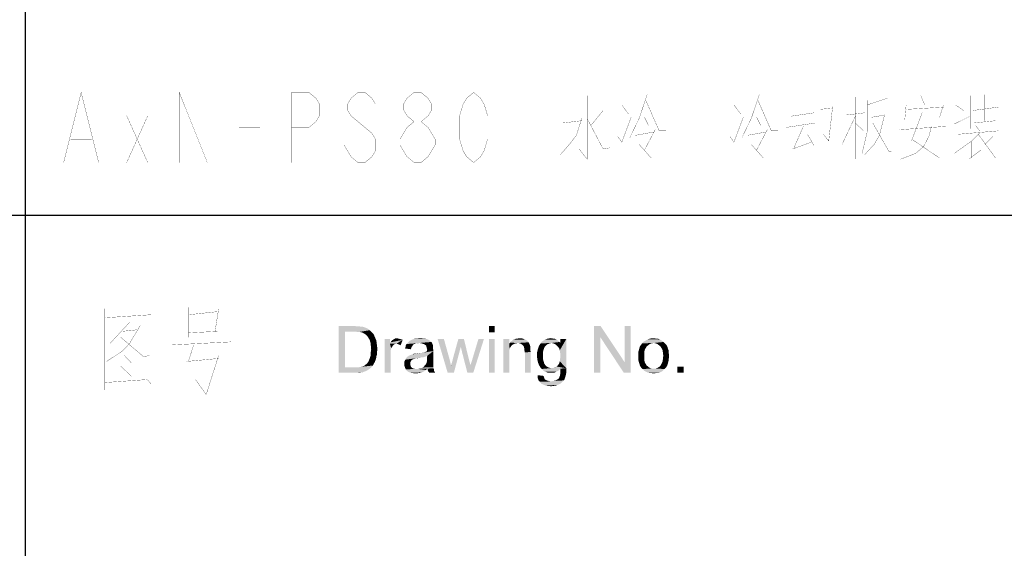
# Paper-space layout '61767N-2-A-2_1_1' of a CAD drawing. Header units: millimetres. Extents: x 0 to 594, y 1 to 420.
# Tile 187 of 222: x 515 to 557, y 26 to 49. Entities that reach past the tile are written whole.
import ezdxf

# ---------------------------------------------------------------- set-up
doc = ezdxf.new("R2010")
doc.units = ezdxf.units.MM
doc.header["$LTSCALE"] = 32.67
doc.layers.add('61767N-2-A-2_DXF_FORMAT', color=7, linetype='CONTINUOUS')
doc.layers.add('DETAIL', color=7, linetype='CONTINUOUS')

psp = doc.layouts.new('61767N-2-A-2_1_1')

# ---------------------------------------------------------------- linework, layer by layer
at = {"layer": '61767N-2-A-2_DXF_FORMAT', "color": 2, "linetype": 'Continuous'}
for p, q in [((515, 80.662), (515, 10)), ((409, 40.75), (584, 40.75))]:
    psp.add_line(p, q, dxfattribs=at)
at = {"layer": 'DETAIL', "color": 2, "linetype": 'Continuous', "const_width": 0.01}
for points in [[(516.65, 43), (517.4, 46), (518.15, 43)], [(521.6, 43), (521.6, 46), (522.8, 43), (522.8, 46)], [(526.4, 43), (526.4, 46), (527.15, 46), (527.45, 45.75), (527.6, 45.5), (527.6, 45), (527.45, 44.75), (527.15, 44.5), (526.4, 44.5)], [(530, 45.5), (529.85, 45.75), (529.55, 46), (529.25, 46), (528.95, 45.75), (528.8, 45.5), (528.8, 45.25), (528.95, 45), (529.25, 44.75), (529.55, 44.5), (529.85, 44.25), (530, 44), (530, 43.5), (529.85, 43.25), (529.55, 43), (529.25, 43), (528.95, 43.25), (528.8, 43.5), (528.65, 43.75)], [(531.65, 44.75), (531.35, 45), (531.2, 45.25), (531.2, 45.5), (531.35, 45.75), (531.65, 46), (531.95, 46), (532.25, 45.75), (532.4, 45.5), (532.4, 45.25), (532.25, 45), (531.95, 44.75)], [(534.2, 43), (533.9, 43.25), (533.75, 43.5), (533.6, 44), (533.6, 45), (533.75, 45.5), (533.9, 45.75), (534.2, 46), (534.5, 45.75), (534.65, 45.5), (534.8, 45), (534.8, 44), (534.65, 43.5), (534.5, 43.25), (534.2, 43)], [(539.0571, 45.8548), (539.0571, 43.1452), (538.7143, 43.5806)], [(541.2857, 44.8871), (541.6286, 45.9032)], [(541.5714, 45.6613), (542.1429, 44.3548), (542.4286, 44.3548)], [(546.0857, 44.8871), (546.4286, 45.9032)], [(546.3714, 45.6613), (546.9429, 44.3548), (547.2286, 44.3548)], [(548.3143, 45.9032), (548.3143, 44.6452)], [(550.5429, 45.8064), (550.5429, 43.1452)], [(551.0571, 45.6613), (551.0571, 44.3548), (550.8286, 43.3871)], [(551.0571, 45.4677), (551.9143, 45.7581)], [(553.3429, 45.8548), (553.5143, 45.4677)], [(555.4571, 45.8548), (555.4571, 44.4516)], [(556.0857, 45.9032), (556.0857, 44.7903)], [(539.7429, 45.2258), (539.2286, 44.5968)], [(540.5429, 45.4677), (540.8286, 45.0806)], [(545.3429, 45.4677), (545.6286, 45.0806)], [(547.8, 44.9839), (548.7714, 45.129)], [(549, 45.4677), (549, 43.1452)], [(549, 45.2742), (549.5143, 45.3226)], [(549.5714, 45.4194), (549.4, 43.9194), (549.1714, 44.2097)], [(550.9429, 45.129), (550.1429, 45.0323)], [(552.7143, 45.4677), (552.6571, 44.8387)], [(552.7143, 45.2742), (554.3143, 45.371)], [(553.4, 45.129), (552.9429, 43.9194)], [(554.3143, 45.4677), (554.1429, 44.9355)], [(554.8286, 45.4677), (555.1714, 45.2258)], [(555.5714, 45.2258), (556.6571, 45.371)], [(519.35, 45), (520.25, 43)], [(519.35, 43), (520.25, 45)], [(531.65, 43), (531.35, 43.25), (531.2, 43.5), (531.05, 43.75), (531.05, 44), (531.2, 44.25), (531.35, 44.5), (531.65, 44.75), (531.95, 44.75), (532.25, 44.5), (532.4, 44.25), (532.55, 44), (532.55, 43.75), (532.4, 43.5), (532.25, 43.25), (531.95, 43), (531.65, 43)], [(538.8286, 44.8871), (538.6, 44.1613), (538.2571, 43.7258), (537.9143, 43.3387)], [(538.0286, 44.6936), (538.8286, 44.7903)], [(539.0571, 44.8871), (539.7429, 43.5806), (540.0286, 43.629)], [(540.5429, 43.871), (540.9429, 44.9355)], [(541.2857, 44.8871), (540.8857, 44.0645)], [(541.5143, 44.9355), (541.6857, 44.5968)], [(545.3429, 43.871), (545.7429, 44.9355)], [(546.0857, 44.8871), (545.6857, 44.0645)], [(546.3143, 44.9355), (546.4857, 44.5968)], [(547.5714, 44.5), (548.8286, 44.6936)], [(550.5429, 44.9839), (549.9714, 43.7742)], [(550.5429, 44.6936), (550.8857, 44.3548)], [(551.8, 45.0806), (551.5714, 44.1613), (551.3429, 43.7742), (550.9429, 43.3387)], [(551.2286, 44.9355), (551.8, 45.0323)], [(551.2857, 44.6936), (551.9714, 43.4839), (552.0857, 43.4839)], [(554.7714, 44.6452), (555.4571, 44.9839)], [(555.6286, 44.6936), (556.5429, 44.7903)], [(524.15, 44.5), (525.05, 44.5)], [(541.1143, 44.1613), (541.9143, 44.3064)], [(541.9714, 44.4032), (541.5143, 43.5323)], [(545.9143, 44.1613), (546.7143, 44.3064)], [(546.7714, 44.4032), (546.3143, 43.5323)], [(548.3143, 44.5484), (547.9143, 43.629)], [(554.4286, 44.5484), (552.4286, 44.4032)], [(553.8, 44.5484), (553.6857, 44.1129), (553.4571, 43.6774)], [(555.8571, 44.2581), (555.5143, 43.9194), (554.7714, 43.3871)], [(554.9429, 44.2097), (556.6571, 44.3548)], [(555.6857, 44.5968), (555.8571, 44.3548)], [(516.95, 44), (517.85, 44)], [(540.3714, 44.1129), (540.5429, 43.871)], [(545.1714, 44.1129), (545.3429, 43.871)], [(547.8571, 43.5806), (548.6571, 43.871)], [(548.4857, 44.2097), (548.7714, 43.7258)], [(553, 43.9677), (554.1429, 43.1936)], [(555.5143, 43.9194), (555.5143, 43.1936)], [(555.8, 44.2097), (556.5429, 43.1936), (556.8286, 43.1936)], [(556.4286, 44.1129), (556.0857, 43.7742)], [(541.2857, 43.7742), (541.8, 43.1936)], [(546.0857, 43.7742), (546.6, 43.1936)], [(553.4571, 43.6774), (553.1143, 43.3871), (552.4857, 43.1452)], [(555.4, 43.1452), (555.9143, 43.5323)], [(518.4095, 36.7419), (518.4095, 33.2581)], [(518.4095, 36.6774), (518.4095, 33.4516)], [(520.3905, 33.5161), (520.3905, 36.6774)], [(521.9905, 36.8065), (521.9905, 35.5161)], [(523.2857, 36.7419), (523.1333, 35.7742)], [(520.3905, 36.4839), (518.4095, 36.3548)], [(521.9905, 36.4839), (523.2095, 36.6129)], [(519.4762, 36.1613), (518.6381, 35.2581)], [(519.1714, 34.9355), (519.4762, 35.2581), (519.9333, 36.0323)], [(519.1714, 35.7742), (519.781, 35.8387)], [(519.0952, 35.5161), (520.0857, 34.6774), (520.3143, 34.7419)], [(523.2857, 35.7742), (521.9905, 35.7097)], [(521.3048, 35.1935), (523.8191, 35.3226)], [(522.2191, 35.1935), (521.9905, 34.4839)], [(518.4857, 34.4839), (519.1714, 34.9355)], [(519.2476, 34.7419), (519.5524, 34.4194)], [(523.2857, 34.6129), (521.9143, 34.4839)], [(523.2857, 34.7419), (522.7524, 33.0645), (522.2952, 33.7097)], [(519.0952, 34.2903), (519.5524, 33.8387)], [(518.4095, 33.5806), (520.2381, 33.7097)], [(520.3905, 33.3871), (520.3905, 33.5161), (520.2381, 33.7097)]]:
    psp.add_lwpolyline(points, dxfattribs=at)
at = {"layer": 'DETAIL', "color": 2, "linetype": 'Continuous'}
for points in [[(528.4222, 36), (529.1037, 36), (528.6889, 35.763)], [(528.6889, 35.763), (528.4222, 34), (528.4222, 36)], [(529.1037, 36), (529.2222, 35.9852), (528.6889, 35.763)], [(529.3111, 35.9852), (529.4, 35.9704), (528.6889, 35.763)], [(529.2222, 35.9852), (529.3111, 35.9852), (528.6889, 35.763)], [(529.4593, 35.9704), (529.5482, 35.9407), (528.6889, 35.763)], [(529.4, 35.9704), (529.4593, 35.9704), (528.6889, 35.763)], [(529.5482, 35.9407), (529.6222, 35.9111), (528.6889, 35.763)], [(529.6222, 35.9111), (529.6963, 35.8667), (528.6889, 35.763)], [(529.6963, 35.8667), (529.7556, 35.8222), (528.6889, 35.763)], [(535.1037, 36), (534.8519, 35.7333), (534.8519, 36)], [(534.8519, 35.7333), (535.1037, 36), (535.1037, 35.7333)], [(539.637, 36), (539.6222, 35.5259), (539.3556, 34)], [(539.637, 36), (539.3556, 34), (539.3556, 36)], [(539.6222, 35.5259), (539.637, 36), (540.6593, 34.4593)], [(540.6296, 34), (540.6593, 34.4593), (540.9259, 36)], [(540.6296, 34), (540.9259, 36), (540.9259, 34)], [(540.9259, 36), (540.6593, 34.4593), (540.6593, 36)], [(528.6889, 35.763), (528.6889, 34.237), (528.4222, 34)], [(529.1037, 35.763), (528.6889, 35.763), (529.7556, 35.8222)], [(529.2222, 35.7481), (529.1037, 35.763), (529.7556, 35.8222)], [(529.3111, 35.7481), (529.2222, 35.7481), (529.7556, 35.8222)], [(529.3111, 35.7481), (529.7556, 35.8222), (529.8296, 35.7481)], [(529.8296, 35.7481), (529.3852, 35.7333), (529.3111, 35.7481)], [(529.4444, 35.7185), (529.3852, 35.7333), (529.8296, 35.7481)], [(529.5185, 35.6741), (529.4444, 35.7185), (529.8296, 35.7481)], [(529.5185, 35.6741), (529.8296, 35.7481), (529.9037, 35.6741)], [(529.9037, 35.6741), (529.5926, 35.6296), (529.5185, 35.6741)], [(529.5926, 35.6296), (529.9037, 35.6741), (529.9482, 35.5852)], [(529.9482, 35.5852), (529.6519, 35.5704), (529.5926, 35.6296)], [(529.6963, 35.4963), (529.6519, 35.5704), (529.9482, 35.5852)], [(529.6963, 35.4963), (529.9482, 35.5852), (529.9926, 35.4815)], [(529.9926, 35.4815), (529.7556, 35.3926), (529.6963, 35.4963)], [(529.7556, 35.3926), (529.9926, 35.4815), (530.037, 35.3778)], [(530.6148, 35.4519), (530.6148, 35.2444), (530.3926, 34)], [(530.6148, 35.4519), (530.3926, 34), (530.3926, 35.4519)], [(530.6148, 35.2444), (530.6444, 35.3037), (531.163, 35.4074)], [(530.8963, 35.2444), (530.6148, 35.2444), (531.163, 35.4074)], [(530.6444, 35.3037), (530.6889, 35.363), (531.163, 35.4074)], [(530.6889, 35.363), (530.7185, 35.3926), (531.163, 35.4074)], [(531.163, 35.4074), (530.7185, 35.3926), (530.763, 35.4222)], [(530.9704, 35.4667), (531.0296, 35.4519), (530.763, 35.4222)], [(530.9704, 35.4667), (530.763, 35.4222), (530.837, 35.4667)], [(531.0296, 35.4519), (531.0889, 35.437), (530.763, 35.4222)], [(530.763, 35.4222), (531.0889, 35.437), (531.163, 35.4074)], [(530.837, 35.4667), (530.9111, 35.4815), (530.9704, 35.4667)], [(530.9407, 35.2296), (530.8963, 35.2444), (531.163, 35.4074)], [(530.9852, 35.2148), (530.9407, 35.2296), (531.163, 35.4074)], [(531.0296, 35.2), (530.9852, 35.2148), (531.163, 35.4074)], [(531.0296, 35.2), (531.163, 35.4074), (531.0741, 35.1704)], [(532.2741, 35.4074), (531.5185, 35.3926), (531.5778, 35.4222)], [(531.5185, 35.3926), (532.2741, 35.4074), (532.3185, 35.3778)], [(532.1556, 35.4519), (532.2148, 35.437), (531.5778, 35.4222)], [(532.1556, 35.4519), (531.5778, 35.4222), (531.6519, 35.4519)], [(531.5778, 35.4222), (532.2148, 35.437), (532.2741, 35.4074)], [(532.0074, 35.4667), (532.0815, 35.4667), (531.6519, 35.4519)], [(531.8296, 35.4667), (532.0074, 35.4667), (531.6519, 35.4519)], [(531.8296, 35.4667), (531.6519, 35.4519), (531.7407, 35.4667)], [(531.6519, 35.4519), (532.0815, 35.4667), (532.1556, 35.4519)], [(531.8296, 35.4667), (531.9185, 35.4815), (532.0074, 35.4667)], [(532.9259, 35.4519), (533.0889, 34), (532.6593, 35.4519)], [(532.9259, 35.4519), (533.163, 34.6074), (533.0889, 34)], [(533.7852, 35.4519), (533.6519, 35.1111), (533.3111, 34.5926)], [(533.7852, 35.4519), (533.3111, 34.5926), (533.5482, 35.4519)], [(533.7111, 34.8593), (533.6519, 35.1111), (533.7852, 35.4519)], [(533.7111, 34.8593), (533.7852, 35.4519), (533.9926, 34.5926)], [(533.9333, 34), (534.0667, 34.3259), (534.6444, 35.4519)], [(533.9333, 34), (534.6444, 35.4519), (534.1852, 34)], [(534.0667, 34.3259), (534.1556, 34.6074), (534.6444, 35.4519)], [(534.6444, 35.4519), (534.1556, 34.6074), (534.4074, 35.4519)], [(535.1037, 35.4519), (534.8519, 34), (534.8519, 35.4519)], [(534.8519, 34), (535.1037, 35.4519), (535.1037, 34)], [(535.7259, 35.4519), (535.7259, 35.2444), (535.4741, 34)], [(535.7259, 35.4519), (535.4741, 34), (535.4741, 35.4519)], [(536.3926, 35.4222), (536.437, 35.4074), (535.8593, 35.3778)], [(536.3926, 35.4222), (535.8593, 35.3778), (535.9037, 35.4222)], [(535.8593, 35.3778), (536.437, 35.4074), (536.4815, 35.3778)], [(535.9037, 35.4222), (535.963, 35.437), (536.2889, 35.4667)], [(535.9037, 35.4222), (536.2889, 35.4667), (536.3926, 35.4222)], [(536.0963, 35.4667), (536.2889, 35.4667), (535.963, 35.437)], [(536.0963, 35.4667), (535.963, 35.437), (536.0222, 35.4667)], [(536.0963, 35.4667), (536.1556, 35.4815), (536.2889, 35.4667)], [(537.7407, 35.4222), (537.7852, 35.3926), (537.1926, 35.3778)], [(537.7407, 35.4222), (537.1926, 35.3778), (537.2667, 35.4222)], [(537.6815, 35.4519), (537.2667, 35.4222), (537.3407, 35.4519)], [(537.2667, 35.4222), (537.6815, 35.4519), (537.7407, 35.4222)], [(537.5778, 35.4667), (537.6222, 35.4667), (537.3407, 35.4519)], [(537.5778, 35.4667), (537.3407, 35.4519), (537.4148, 35.4667)], [(537.3407, 35.4519), (537.6222, 35.4667), (537.6815, 35.4519)], [(537.4148, 35.4667), (537.5037, 35.4815), (537.5778, 35.4667)], [(537.8, 35.1259), (537.9185, 35.2741), (538.1704, 35.4519)], [(537.8593, 35.0519), (537.8, 35.1259), (538.1704, 35.4519)], [(537.8889, 34.963), (537.8593, 35.0519), (538.1704, 35.4519)], [(537.9037, 34.8593), (537.8889, 34.963), (538.1704, 35.4519)], [(537.8889, 34.4889), (537.9037, 34.6074), (538.1704, 35.4519)], [(537.8889, 34.4889), (538.1704, 35.4519), (538.1704, 34.1926)], [(537.9185, 34.7407), (537.9037, 34.8593), (538.1704, 35.4519)], [(537.9037, 34.6074), (537.9185, 34.7407), (538.1704, 35.4519)], [(538.1704, 35.4519), (537.9185, 35.2741), (537.9185, 35.4519)], [(539.3556, 34), (539.6222, 35.5259), (539.6222, 34)], [(540.6593, 34.4593), (540.6296, 34), (539.6222, 35.5259)], [(542.1704, 35.4222), (541.563, 35.3778), (541.6667, 35.437)], [(542.1704, 35.4222), (542.2296, 35.3926), (541.563, 35.3778)], [(542.037, 35.4667), (542.1111, 35.4519), (541.6667, 35.437)], [(541.9778, 35.4667), (542.037, 35.4667), (541.6667, 35.437)], [(541.9778, 35.4667), (541.6667, 35.437), (541.7852, 35.4667)], [(541.6667, 35.437), (542.1111, 35.4519), (542.1704, 35.4222)], [(541.7852, 35.4667), (541.9037, 35.4815), (541.9778, 35.4667)], [(530.037, 35.3778), (529.7852, 35.2889), (529.7556, 35.3926)], [(529.7852, 35.2889), (530.037, 35.3778), (530.0519, 35.2593)], [(530.0519, 35.2593), (529.8, 35.1556), (529.7852, 35.2889)], [(529.8, 35.1556), (530.0519, 35.2593), (530.0667, 35.1407)], [(530.0667, 35.1407), (529.8148, 35.0074), (529.8, 35.1556)], [(530.0815, 35.0074), (529.8, 34.9037), (529.8148, 35.0074)], [(529.8, 34.9037), (530.0815, 35.0074), (530.0667, 34.8889)], [(529.8148, 35.0074), (530.0667, 35.1407), (530.0815, 35.0074)], [(530.6148, 35.2444), (530.6741, 35.0519), (530.3926, 34)], [(530.6741, 35.0519), (530.6444, 34.9185), (530.3926, 34)], [(530.6148, 35.2444), (530.8963, 35.2444), (530.8222, 35.2296)], [(530.6148, 35.2444), (530.8222, 35.2296), (530.763, 35.1852)], [(530.6148, 35.2444), (530.763, 35.1852), (530.7185, 35.1259)], [(530.6148, 35.2444), (530.7185, 35.1259), (530.6741, 35.0519)], [(531.5333, 35.0667), (531.2667, 35.037), (531.2815, 35.0963)], [(531.2667, 35.037), (531.5333, 35.0667), (531.5185, 35.0074)], [(531.5926, 35.1704), (531.563, 35.1259), (531.2815, 35.0963)], [(531.5926, 35.1704), (531.2815, 35.0963), (531.2963, 35.1704)], [(531.2815, 35.0963), (531.563, 35.1259), (531.5333, 35.0667)], [(531.6667, 35.2296), (531.6222, 35.2148), (531.2963, 35.1704)], [(531.6667, 35.2296), (531.2963, 35.1704), (531.3259, 35.2296)], [(531.2963, 35.1704), (531.6222, 35.2148), (531.5926, 35.1704)], [(531.8741, 35.2741), (531.7259, 35.2593), (531.3259, 35.2296)], [(531.8741, 35.2741), (531.3259, 35.2296), (531.3704, 35.2741)], [(531.3259, 35.2296), (531.7259, 35.2593), (531.6667, 35.2296)], [(532.3926, 35.3185), (531.3704, 35.2741), (531.4148, 35.3185)], [(531.8741, 35.2741), (531.3704, 35.2741), (532.3926, 35.3185)], [(532.3482, 35.3481), (531.4148, 35.3185), (531.4593, 35.363)], [(531.4148, 35.3185), (532.3482, 35.3481), (532.3926, 35.3185)], [(532.3185, 35.3778), (531.4593, 35.363), (531.5185, 35.3926)], [(531.4593, 35.363), (532.3185, 35.3778), (532.3482, 35.3481)], [(531.7259, 35.2593), (531.8741, 35.2741), (531.8, 35.2593)], [(531.963, 35.2593), (531.8741, 35.2741), (532.3926, 35.3185)], [(532.0222, 35.2444), (531.963, 35.2593), (532.3926, 35.3185)], [(532.0222, 35.2444), (532.3926, 35.3185), (532.437, 35.2444)], [(532.437, 35.2444), (532.0963, 35.2148), (532.0222, 35.2444)], [(532.1407, 35.1852), (532.0963, 35.2148), (532.437, 35.2444)], [(532.1704, 35.1556), (532.1407, 35.1852), (532.437, 35.2444)], [(532.1704, 35.1556), (532.437, 35.2444), (532.4667, 35.1556)], [(532.4667, 35.1556), (532.1852, 35.0963), (532.1704, 35.1556)], [(532.4667, 35.1556), (532.4667, 35.1111), (532.1852, 35.0963)], [(532.1852, 35.0963), (532.4667, 35.1111), (532.4667, 35.0667)], [(532.4667, 35.0667), (532.2, 35.037), (532.1852, 35.0963)], [(532.2, 35.037), (532.4667, 35.0667), (532.4667, 35.0074)], [(532.4667, 35.0074), (532.2148, 34.9778), (532.2, 35.037)], [(532.2, 34.9481), (532.2148, 34.9778), (532.4667, 35.0074)], [(532.2, 34.9481), (532.4667, 35.0074), (532.4815, 34.9333)], [(533.0889, 34), (533.237, 34.2963), (533.6519, 35.1111)], [(533.0889, 34), (533.6519, 35.1111), (533.3556, 34)], [(533.237, 34.3111), (533.2519, 34.3407), (533.6519, 35.1111)], [(533.237, 34.2963), (533.237, 34.3111), (533.6519, 35.1111)], [(533.2519, 34.3852), (533.2667, 34.4148), (533.6519, 35.1111)], [(533.2519, 34.3407), (533.2519, 34.3852), (533.6519, 35.1111)], [(533.2667, 34.4148), (533.2815, 34.4741), (533.6519, 35.1111)], [(533.2815, 34.4741), (533.2963, 34.5185), (533.6519, 35.1111)], [(533.2963, 34.5185), (533.3111, 34.5926), (533.6519, 35.1111)], [(535.7259, 35.2444), (535.7407, 35.0222), (535.4741, 34)], [(535.7407, 35.0222), (535.7259, 34.9185), (535.4741, 34)], [(536.0963, 35.2741), (535.7259, 35.2444), (535.7556, 35.2889)], [(536.0963, 35.2741), (536.0222, 35.2593), (535.7259, 35.2444)], [(535.7259, 35.2444), (536.0222, 35.2593), (535.9482, 35.2444)], [(535.7259, 35.2444), (535.9482, 35.2444), (535.8889, 35.2148)], [(535.7259, 35.2444), (535.8889, 35.2148), (535.8296, 35.1704)], [(535.7259, 35.2444), (535.8296, 35.1704), (535.7852, 35.1111)], [(535.7259, 35.2444), (535.7852, 35.1111), (535.7407, 35.0222)], [(536.5259, 35.3333), (535.7556, 35.2889), (535.8, 35.3481)], [(536.5259, 35.3333), (536.5556, 35.3037), (535.7556, 35.2889)], [(536.0963, 35.2741), (535.7556, 35.2889), (536.5556, 35.3037)], [(536.4815, 35.3778), (535.8, 35.3481), (535.8593, 35.3778)], [(535.8, 35.3481), (536.4815, 35.3778), (536.5259, 35.3333)], [(536.1852, 35.2593), (536.0963, 35.2741), (536.5556, 35.3037)], [(536.2593, 35.2148), (536.1852, 35.2593), (536.5556, 35.3037)], [(536.2593, 35.2148), (536.5556, 35.3037), (536.6, 35.2148)], [(536.6, 35.2148), (536.3185, 35.1704), (536.2593, 35.2148)], [(536.3185, 35.1704), (536.6, 35.2148), (536.6296, 35.1259)], [(536.6296, 35.1259), (536.363, 35.0963), (536.3185, 35.1704)], [(536.363, 35.0963), (536.6296, 35.1259), (536.6296, 35.0815)], [(536.6296, 35.0815), (536.363, 35.0667), (536.363, 35.0963)], [(536.363, 35.0667), (536.6296, 35.0815), (536.6296, 35.0222)], [(536.6296, 35.0222), (536.3778, 35.0074), (536.363, 35.0667)], [(536.3778, 35.0074), (536.6296, 35.0222), (536.6296, 34.963)], [(536.6296, 34.963), (536.3778, 34.9481), (536.3778, 35.0074)], [(537.1926, 34.9778), (536.9259, 34.9185), (536.9556, 35.0222)], [(537.2222, 35.0667), (536.9556, 35.0222), (536.9852, 35.1111)], [(536.9556, 35.0222), (537.2222, 35.0667), (537.1926, 34.9778)], [(537.2667, 35.1407), (536.9852, 35.1111), (537.0148, 35.1852)], [(536.9852, 35.1111), (537.2667, 35.1407), (537.2222, 35.0667)], [(537.4593, 35.2593), (537.3852, 35.2296), (537.0148, 35.1852)], [(537.4593, 35.2593), (537.0148, 35.1852), (537.0741, 35.2593)], [(537.3852, 35.2296), (537.3259, 35.2), (537.0148, 35.1852)], [(537.0148, 35.1852), (537.3259, 35.2), (537.2667, 35.1407)], [(537.8741, 35.3185), (537.0741, 35.2593), (537.1185, 35.3333)], [(537.8741, 35.3185), (537.5333, 35.2741), (537.0741, 35.2593)], [(537.0741, 35.2593), (537.5333, 35.2741), (537.4593, 35.2593)], [(537.8296, 35.363), (537.1185, 35.3333), (537.1926, 35.3778)], [(537.1185, 35.3333), (537.8296, 35.363), (537.8741, 35.3185)], [(537.1926, 35.3778), (537.7852, 35.3926), (537.8296, 35.363)], [(537.5333, 35.2741), (537.8741, 35.3185), (537.9185, 35.2741)], [(537.9185, 35.2741), (537.6074, 35.2593), (537.5333, 35.2741)], [(537.6815, 35.2296), (537.6074, 35.2593), (537.9185, 35.2741)], [(537.7407, 35.1852), (537.6815, 35.2296), (537.9185, 35.2741)], [(537.8, 35.1259), (537.7407, 35.1852), (537.9185, 35.2741)], [(541.5185, 34.963), (541.2519, 34.9037), (541.2815, 34.9926)], [(541.563, 35.0519), (541.2815, 34.9926), (541.2963, 35.0667)], [(541.2815, 34.9926), (541.563, 35.0519), (541.5185, 34.963)], [(541.6074, 35.1259), (541.2963, 35.0667), (541.3259, 35.1407)], [(541.2963, 35.0667), (541.6074, 35.1259), (541.563, 35.0519)], [(541.6815, 35.1852), (541.3259, 35.1407), (541.3704, 35.2)], [(541.3259, 35.1407), (541.6815, 35.1852), (541.6074, 35.1259)], [(541.8148, 35.2593), (541.7407, 35.2296), (541.3704, 35.2)], [(541.8148, 35.2593), (541.3704, 35.2), (541.4148, 35.2593)], [(541.3704, 35.2), (541.7407, 35.2296), (541.6815, 35.1852)], [(542.3333, 35.3185), (541.9037, 35.2741), (541.4148, 35.2593)], [(542.3333, 35.3185), (541.4148, 35.2593), (541.4593, 35.3185)], [(541.4148, 35.2593), (541.9037, 35.2741), (541.8148, 35.2593)], [(542.2741, 35.363), (541.4593, 35.3185), (541.563, 35.3778)], [(541.4593, 35.3185), (542.2741, 35.363), (542.3333, 35.3185)], [(541.563, 35.3778), (542.2296, 35.3926), (542.2741, 35.363)], [(541.9037, 35.2741), (542.3333, 35.3185), (542.3778, 35.2741)], [(542.3778, 35.2741), (541.9926, 35.2593), (541.9037, 35.2741)], [(542.0667, 35.2296), (541.9926, 35.2593), (542.3778, 35.2741)], [(542.0667, 35.2296), (542.3778, 35.2741), (542.4222, 35.2296)], [(542.4222, 35.2296), (542.1259, 35.1852), (542.0667, 35.2296)], [(542.1259, 35.1852), (542.4222, 35.2296), (542.4667, 35.1704)], [(542.4667, 35.1704), (542.2, 35.1259), (542.1259, 35.1852)], [(542.2, 35.1259), (542.4667, 35.1704), (542.4963, 35.1111)], [(542.4963, 35.1111), (542.2444, 35.0519), (542.2, 35.1259)], [(542.2444, 35.0519), (542.4963, 35.1111), (542.5111, 35.0519)], [(542.5111, 35.0519), (542.2889, 34.963), (542.2444, 35.0519)], [(542.5111, 35.0519), (542.5407, 34.9778), (542.2889, 34.963)], [(530.0222, 34.5926), (529.7259, 34.5481), (529.7556, 34.6222)], [(529.7259, 34.5481), (530.0222, 34.5926), (529.9926, 34.5185)], [(530.037, 34.6963), (529.7556, 34.6222), (529.7852, 34.7111)], [(529.7556, 34.6222), (530.037, 34.6963), (530.0222, 34.5926)], [(530.0667, 34.7852), (529.7852, 34.7111), (529.8, 34.8)], [(529.7852, 34.7111), (530.0667, 34.7852), (530.037, 34.6963)], [(530.0667, 34.8889), (529.8, 34.8), (529.8, 34.9037)], [(529.8, 34.8), (530.0667, 34.8889), (530.0667, 34.7852)], [(530.6444, 34.9185), (530.6444, 34.7556), (530.3926, 34)], [(530.3926, 34), (530.6444, 34.7556), (530.6444, 34)], [(531.5482, 34.5481), (531.237, 34.4741), (531.2815, 34.563)], [(531.9333, 34.6519), (531.7556, 34.6222), (531.2815, 34.563)], [(531.9333, 34.6519), (531.2815, 34.563), (531.3259, 34.6519)], [(531.7556, 34.6222), (531.6963, 34.6074), (531.2815, 34.563)], [(531.6963, 34.6074), (531.6519, 34.5926), (531.2815, 34.563)], [(531.6519, 34.5926), (531.6074, 34.5778), (531.2815, 34.563)], [(531.2815, 34.563), (531.6074, 34.5778), (531.5482, 34.5481)], [(532.1407, 34.6963), (531.3259, 34.6519), (531.4, 34.7111)], [(532.1407, 34.6963), (532.0519, 34.6667), (531.3259, 34.6519)], [(531.3259, 34.6519), (532.0519, 34.6667), (531.9333, 34.6519)], [(532.2148, 34.7259), (531.4, 34.7111), (531.4741, 34.7556)], [(531.4, 34.7111), (532.2148, 34.7259), (532.1407, 34.6963)], [(531.4741, 34.7556), (532.037, 34.8593), (532.4815, 34.9333)], [(532.2148, 34.7259), (531.4741, 34.7556), (532.4815, 34.9333)], [(531.4741, 34.7556), (531.5778, 34.7852), (532.037, 34.8593)], [(531.5778, 34.7852), (531.6074, 34.8), (532.037, 34.8593)], [(531.6074, 34.8), (531.7111, 34.8148), (532.037, 34.8593)], [(531.7111, 34.8148), (531.6074, 34.8), (531.6519, 34.8148)], [(531.7111, 34.8148), (531.9185, 34.8444), (532.037, 34.8593)], [(531.7111, 34.8148), (531.7852, 34.8296), (531.9185, 34.8444)], [(531.7556, 34.6222), (531.9333, 34.6519), (531.8148, 34.6222)], [(532.037, 34.8593), (532.1259, 34.8889), (532.4815, 34.9333)], [(532.1259, 34.8889), (532.2, 34.9185), (532.4815, 34.9333)], [(532.4815, 34.9333), (532.2, 34.9185), (532.2, 34.9481)], [(532.2, 34.6222), (532.2148, 34.7259), (532.4815, 34.9333)], [(532.2, 34.6222), (532.4815, 34.9333), (532.4815, 34.6074)], [(532.4815, 34.6074), (532.2, 34.5481), (532.2, 34.6222)], [(532.2, 34.5481), (532.4815, 34.6074), (532.4815, 34.5185)], [(533.163, 34.6074), (533.237, 34.2963), (533.0889, 34)], [(533.9926, 34.5926), (533.9333, 34), (533.7111, 34.8593)], [(533.9926, 34.5926), (534.0667, 34.3259), (533.9333, 34)], [(535.7259, 34.9185), (535.7259, 34.7852), (535.4741, 34)], [(535.4741, 34), (535.7259, 34.7852), (535.7259, 34)], [(536.3778, 34.9481), (536.6296, 34.963), (536.6444, 34.8889)], [(536.6444, 34.8889), (536.3926, 34.8741), (536.3778, 34.9481)], [(536.3926, 34), (536.3926, 34.8741), (536.6444, 34.8889)], [(536.3926, 34), (536.6444, 34.8889), (536.6444, 34)], [(537.163, 34.8593), (536.9111, 34.8296), (536.9259, 34.9185)], [(536.9111, 34.8296), (537.163, 34.8593), (537.163, 34.7407)], [(537.163, 34.7407), (536.9111, 34.7259), (536.9111, 34.8296)], [(536.9111, 34.7259), (537.163, 34.7407), (537.163, 34.6074)], [(537.163, 34.6074), (536.9259, 34.5778), (536.9111, 34.7259)], [(536.9259, 34.9185), (537.1926, 34.9778), (537.163, 34.8593)], [(536.9259, 34.5778), (537.163, 34.6074), (537.1926, 34.5037)], [(537.1926, 34.5037), (536.9556, 34.4444), (536.9259, 34.5778)], [(541.2519, 34.9037), (541.5185, 34.963), (541.5037, 34.8444)], [(541.5037, 34.8444), (541.2519, 34.8148), (541.2519, 34.9037)], [(541.2519, 34.7259), (541.2519, 34.8148), (541.5037, 34.8444)], [(541.2519, 34.7259), (541.5037, 34.8444), (541.5037, 34.7259)], [(541.5037, 34.7259), (541.2519, 34.637), (541.2519, 34.7259)], [(541.2519, 34.637), (541.5037, 34.7259), (541.5037, 34.5926)], [(541.5037, 34.5926), (541.2519, 34.5481), (541.2519, 34.637)], [(541.2667, 34.4741), (541.2519, 34.5481), (541.5037, 34.5926)], [(541.2667, 34.4741), (541.5037, 34.5926), (541.5185, 34.4741)], [(542.2889, 34.963), (542.5407, 34.9778), (542.5556, 34.9037)], [(542.5556, 34.9037), (542.3037, 34.8593), (542.2889, 34.963)], [(542.2889, 34.4889), (542.3037, 34.5926), (542.5556, 34.6074)], [(542.2889, 34.4889), (542.5556, 34.6074), (542.5407, 34.4889)], [(542.3037, 34.8593), (542.5556, 34.9037), (542.5556, 34.8296)], [(542.5556, 34.8296), (542.3185, 34.7259), (542.3037, 34.8593)], [(542.5556, 34.6074), (542.3037, 34.5926), (542.3185, 34.7259)], [(542.5556, 34.8296), (542.5704, 34.7407), (542.3185, 34.7259)], [(542.3185, 34.7259), (542.5704, 34.7407), (542.5556, 34.6074)], [(529.2963, 34.237), (529.8, 34.2074), (528.4222, 34)], [(529.2074, 34.237), (529.2963, 34.237), (528.4222, 34)], [(529.1185, 34.237), (529.2074, 34.237), (528.4222, 34)], [(528.6889, 34.237), (529.1185, 34.237), (528.4222, 34)], [(529.8, 34.2074), (529.6963, 34.1333), (528.4222, 34)], [(529.2963, 34.237), (529.3704, 34.2519), (529.8889, 34.3111)], [(529.2963, 34.237), (529.8889, 34.3111), (529.8, 34.2074)], [(529.3704, 34.2519), (529.4296, 34.2667), (529.8889, 34.3111)], [(529.4296, 34.2667), (529.4741, 34.2815), (529.8889, 34.3111)], [(529.8889, 34.3111), (529.4741, 34.2815), (529.5333, 34.3111)], [(529.5333, 34.3111), (529.563, 34.3407), (529.9185, 34.3704)], [(529.5333, 34.3111), (529.9185, 34.3704), (529.8889, 34.3111)], [(529.9185, 34.3704), (529.563, 34.3407), (529.6074, 34.3704)], [(529.6074, 34.3704), (529.6519, 34.4148), (529.963, 34.4444)], [(529.6074, 34.3704), (529.963, 34.4444), (529.9185, 34.3704)], [(529.963, 34.4444), (529.6519, 34.4148), (529.6963, 34.4741)], [(529.9926, 34.5185), (529.6963, 34.4741), (529.7259, 34.5481)], [(529.6963, 34.4741), (529.9926, 34.5185), (529.963, 34.4444)], [(531.5482, 34.5481), (531.5185, 34.5037), (531.237, 34.4741)], [(531.237, 34.4741), (531.5185, 34.5037), (531.4889, 34.4444)], [(531.4889, 34.4444), (531.237, 34.3704), (531.237, 34.4741)], [(531.4889, 34.4444), (531.4889, 34.3852), (531.237, 34.3704)], [(531.237, 34.3704), (531.4889, 34.3852), (531.4889, 34.3407)], [(531.4889, 34.3407), (531.237, 34.2963), (531.237, 34.3704)], [(531.237, 34.2963), (531.4889, 34.3407), (531.5037, 34.2963)], [(531.5037, 34.2963), (531.2667, 34.2074), (531.237, 34.2963)], [(531.5037, 34.2963), (531.5185, 34.2519), (531.2667, 34.2074)], [(531.5185, 34.2519), (531.5482, 34.2222), (531.2667, 34.2074)], [(531.2667, 34.2074), (531.5482, 34.2222), (531.5926, 34.1926)], [(531.5926, 34.1926), (531.2963, 34.1481), (531.2667, 34.2074)], [(531.5926, 34.1926), (531.637, 34.1778), (531.2963, 34.1481)], [(531.637, 34.1778), (531.6963, 34.163), (531.2963, 34.1481)], [(531.7704, 34.163), (531.8296, 34.163), (531.2963, 34.1481)], [(531.6963, 34.163), (531.7704, 34.163), (531.2963, 34.1481)], [(532.1556, 34.1185), (531.2963, 34.1481), (531.8296, 34.163)], [(532.1556, 34.1185), (531.3556, 34.0741), (531.2963, 34.1481)], [(532.2296, 34.1778), (531.8296, 34.163), (531.8889, 34.1778)], [(531.8296, 34.163), (532.2296, 34.1778), (532.1556, 34.1185)], [(532.4815, 34.1926), (531.8889, 34.1778), (531.9482, 34.1926)], [(532.2296, 34.1778), (531.8889, 34.1778), (532.4815, 34.1926)], [(531.9482, 34.1926), (532.0074, 34.2222), (532.4815, 34.237)], [(531.9482, 34.1926), (532.4815, 34.237), (532.4815, 34.1926)], [(532.4815, 34.237), (532.0074, 34.2222), (532.0667, 34.2519)], [(532.4815, 34.2667), (532.0667, 34.2519), (532.0963, 34.2963)], [(532.0667, 34.2519), (532.4815, 34.2667), (532.4815, 34.237)], [(532.4815, 34.3259), (532.0963, 34.2963), (532.1407, 34.3407)], [(532.0963, 34.2963), (532.4815, 34.3259), (532.4815, 34.2667)], [(532.4815, 34.3852), (532.1407, 34.3407), (532.1704, 34.3852)], [(532.1407, 34.3407), (532.4815, 34.3852), (532.4815, 34.3259)], [(532.1704, 34.3852), (532.1852, 34.4296), (532.4815, 34.4444)], [(532.1704, 34.3852), (532.4815, 34.4444), (532.4815, 34.3852)], [(532.4815, 34.4444), (532.1852, 34.4296), (532.2, 34.4889)], [(532.4815, 34.5185), (532.2, 34.4889), (532.2, 34.5481)], [(532.2, 34.4889), (532.4815, 34.5185), (532.4815, 34.4444)], [(532.2296, 34.1778), (532.4815, 34.1926), (532.4963, 34.163)], [(532.4963, 34.163), (532.2444, 34.0741), (532.2296, 34.1778)], [(532.2444, 34.0741), (532.4963, 34.163), (532.5111, 34.0741)], [(533.237, 34.3111), (533.237, 34.3259), (533.2519, 34.3407)], [(536.9556, 34.4444), (537.1926, 34.5037), (537.2222, 34.4)], [(537.2222, 34.4), (537, 34.3259), (536.9556, 34.4444)], [(537, 34.3259), (537.2222, 34.4), (537.2667, 34.3259)], [(537.2667, 34.3259), (537.0741, 34.2074), (537, 34.3259)], [(537.2667, 34.3259), (537.3259, 34.2667), (537.0741, 34.2074)], [(537.3259, 34.2667), (537.3852, 34.237), (537.0741, 34.2074)], [(537.0741, 34.2074), (537.3852, 34.237), (537.4593, 34.2074)], [(537.4593, 34.2074), (537.1185, 34.163), (537.0741, 34.2074)], [(537.6222, 34.2074), (538.1704, 34.1926), (537.1185, 34.163)], [(537.5333, 34.2074), (537.6222, 34.2074), (537.1185, 34.163)], [(537.4593, 34.2074), (537.5333, 34.2074), (537.1185, 34.163)], [(538.1704, 34.1926), (537.9185, 34.1778), (537.1185, 34.163)], [(537.163, 34.1185), (537.1185, 34.163), (537.9185, 34.1778)], [(537.163, 34.1185), (537.9185, 34.1778), (537.8296, 34.0889)], [(537.6222, 34.2074), (537.6815, 34.237), (537.7556, 34.2667)], [(538.1704, 34.1926), (537.6222, 34.2074), (537.7556, 34.2667)], [(538.1704, 34.1926), (537.7556, 34.2667), (537.8148, 34.3259)], [(538.1704, 34.1926), (537.8148, 34.3259), (537.8593, 34.4)], [(538.1704, 34.1926), (537.8593, 34.4), (537.8889, 34.4889)], [(537.9185, 34.0593), (537.9185, 34.1778), (538.1704, 34.1926)], [(537.9185, 34.0593), (538.1704, 34.1926), (538.1704, 34.0444)], [(541.5185, 34.4741), (541.2963, 34.4), (541.2667, 34.4741)], [(541.2963, 34.4), (541.5185, 34.4741), (541.563, 34.3852)], [(541.563, 34.3852), (541.3111, 34.3259), (541.2963, 34.4)], [(541.3111, 34.3259), (541.563, 34.3852), (541.6074, 34.3111)], [(541.6074, 34.3111), (541.3407, 34.2667), (541.3111, 34.3259)], [(541.3407, 34.2667), (541.6074, 34.3111), (541.6815, 34.2519)], [(541.6815, 34.2519), (541.3852, 34.2074), (541.3407, 34.2667)], [(541.3852, 34.2074), (541.6815, 34.2519), (541.7407, 34.2074)], [(541.7407, 34.2074), (541.4296, 34.163), (541.3852, 34.2074)], [(541.7407, 34.2074), (541.8148, 34.1778), (541.4296, 34.163)], [(541.9037, 34.1778), (541.9926, 34.1778), (541.4296, 34.163)], [(541.8148, 34.1778), (541.9037, 34.1778), (541.4296, 34.163)], [(542.3778, 34.163), (541.4296, 34.163), (541.9926, 34.1778)], [(542.3778, 34.163), (541.4741, 34.1185), (541.4296, 34.163)], [(541.4741, 34.1185), (542.3778, 34.163), (542.3185, 34.1037)], [(541.9926, 34.1778), (542.0667, 34.2074), (542.437, 34.2222)], [(541.9926, 34.1778), (542.437, 34.2222), (542.3778, 34.163)], [(542.437, 34.2222), (542.0667, 34.2074), (542.1407, 34.2519)], [(542.4815, 34.2963), (542.1407, 34.2519), (542.2, 34.3111)], [(542.1407, 34.2519), (542.4815, 34.2963), (542.437, 34.2222)], [(542.5111, 34.3852), (542.2, 34.3111), (542.2444, 34.3852)], [(542.2, 34.3111), (542.5111, 34.3852), (542.4815, 34.2963)], [(542.5407, 34.4889), (542.2444, 34.3852), (542.2889, 34.4889)], [(542.2444, 34.3852), (542.5407, 34.4889), (542.5111, 34.3852)], [(543.1926, 34.2667), (542.9259, 34), (542.9259, 34.2667)], [(542.9259, 34), (543.1926, 34.2667), (543.1926, 34)], [(529.6963, 34.1333), (529.5926, 34.0741), (528.4222, 34)], [(529.5926, 34.0741), (529.4593, 34.0296), (528.4222, 34)], [(529.1333, 34), (528.4222, 34), (529.4593, 34.0296)], [(529.1333, 34), (529.4593, 34.0296), (529.3111, 34)], [(531.3556, 34.0741), (532.1556, 34.1185), (532.0963, 34.0741)], [(532.0963, 34.0741), (531.4296, 34.0296), (531.3556, 34.0741)], [(532.0963, 34.0741), (532.037, 34.0444), (531.4296, 34.0296)], [(531.4296, 34.0296), (532.037, 34.0444), (531.9778, 34.0148)], [(531.9778, 34.0148), (531.5037, 34), (531.4296, 34.0296)], [(531.6074, 33.9852), (531.5037, 34), (531.9778, 34.0148)], [(531.6074, 33.9852), (531.9778, 34.0148), (531.8444, 33.9852)], [(531.8444, 33.9852), (531.7111, 33.9704), (531.6074, 33.9852)], [(532.5111, 34.0741), (532.3037, 34), (532.2444, 34.0741)], [(532.3037, 34), (532.5111, 34.0741), (532.5556, 34)], [(537.1926, 33.8667), (536.9407, 33.7926), (536.9407, 33.8963)], [(537.1926, 33.8667), (537.2074, 33.8222), (536.9407, 33.7926)], [(536.9407, 33.7926), (537.2074, 33.8222), (537.2222, 33.7778)], [(537.2222, 33.7778), (536.9704, 33.6889), (536.9407, 33.7926)], [(537.2222, 33.7778), (537.237, 33.7333), (536.9704, 33.6889)], [(537.237, 33.7333), (537.2667, 33.7037), (536.9704, 33.6889)], [(537.8296, 34.0889), (537.2074, 34.0741), (537.163, 34.1185)], [(537.2667, 34.0444), (537.2074, 34.0741), (537.8296, 34.0889)], [(537.2667, 34.0444), (537.8296, 34.0889), (537.7407, 34.0444)], [(537.7407, 34.0444), (537.3259, 34.0296), (537.2667, 34.0444)], [(537.3852, 34), (537.3259, 34.0296), (537.7407, 34.0444)], [(537.4593, 34), (537.3852, 34), (537.7407, 34.0444)], [(537.5185, 34), (537.4593, 34), (537.7407, 34.0444)], [(537.5185, 34), (537.7407, 34.0444), (537.637, 34)], [(537.7259, 33.6741), (537.7704, 33.7037), (538.0963, 33.7333)], [(537.7259, 33.6741), (538.0963, 33.7333), (538.0667, 33.6741)], [(538.0963, 33.7333), (537.7704, 33.7037), (537.8148, 33.7333)], [(537.8148, 33.7333), (537.8593, 33.7778), (538.1259, 33.8222)], [(537.8148, 33.7333), (538.1259, 33.8222), (538.0963, 33.7333)], [(538.1259, 33.8222), (537.8593, 33.7778), (537.8741, 33.8222)], [(537.8741, 33.8222), (537.9037, 33.8815), (538.1556, 33.9259)], [(537.8741, 33.8222), (538.1556, 33.9259), (538.1259, 33.8222)], [(537.9037, 33.9259), (537.9185, 34), (538.1704, 34.0444)], [(537.9037, 33.9259), (538.1704, 34.0444), (538.1556, 33.9259)], [(538.1556, 33.9259), (537.9037, 33.8815), (537.9037, 33.9259)], [(538.1704, 34.0444), (537.9185, 34), (537.9185, 34.0593)], [(542.3185, 34.1037), (541.5185, 34.0741), (541.4741, 34.1185)], [(541.5778, 34.0444), (541.5185, 34.0741), (542.3185, 34.1037)], [(541.5778, 34.0444), (542.3185, 34.1037), (542.2444, 34.0444)], [(542.2444, 34.0444), (541.637, 34.0148), (541.5778, 34.0444)], [(541.637, 34.0148), (542.2444, 34.0444), (542.1704, 34.0148)], [(542.1704, 34.0148), (541.6963, 34), (541.637, 34.0148)], [(541.6963, 34), (542.1704, 34.0148), (542.0815, 34)], [(542.0815, 34), (541.7704, 33.9852), (541.6963, 34)], [(541.8296, 33.9852), (541.7704, 33.9852), (542.0815, 34)], [(541.8296, 33.9852), (542.0815, 34), (541.9926, 33.9852)], [(541.9926, 33.9852), (541.9037, 33.9704), (541.8296, 33.9852)], [(536.9704, 33.6889), (537.2667, 33.7037), (537.3259, 33.6741)], [(537.3259, 33.6741), (537.0296, 33.6148), (536.9704, 33.6889)], [(537.3259, 33.6741), (537.3852, 33.6593), (537.0296, 33.6148)], [(537.3852, 33.6593), (537.4444, 33.6444), (537.0296, 33.6148)], [(537.4444, 33.6444), (537.5185, 33.6296), (537.0296, 33.6148)], [(538.0074, 33.6148), (537.0296, 33.6148), (537.5185, 33.6296)], [(538.0074, 33.6148), (537.0889, 33.5407), (537.0296, 33.6148)], [(538.0074, 33.6148), (537.9482, 33.5556), (537.0889, 33.5407)], [(537.0889, 33.5407), (537.9482, 33.5556), (537.8741, 33.5111)], [(537.8741, 33.5111), (537.1778, 33.4963), (537.0889, 33.5407)], [(537.1778, 33.4963), (537.8741, 33.5111), (537.8, 33.4815)], [(537.8, 33.4815), (537.2815, 33.4519), (537.1778, 33.4963)], [(537.2815, 33.4519), (537.8, 33.4815), (537.7111, 33.4519)], [(537.7111, 33.4519), (537.3852, 33.437), (537.2815, 33.4519)], [(537.3852, 33.437), (537.7111, 33.4519), (537.6222, 33.437)], [(537.6222, 33.437), (537.5185, 33.4222), (537.3852, 33.437)], [(537.5185, 33.6296), (537.5926, 33.6444), (538.0667, 33.6741)], [(537.5185, 33.6296), (538.0667, 33.6741), (538.0074, 33.6148)], [(537.5926, 33.6444), (537.6667, 33.6593), (538.0667, 33.6741)], [(538.0667, 33.6741), (537.6667, 33.6593), (537.7259, 33.6741)]]:
    psp.add_solid(points, dxfattribs=at)

doc.saveas('drawing.dxf')
